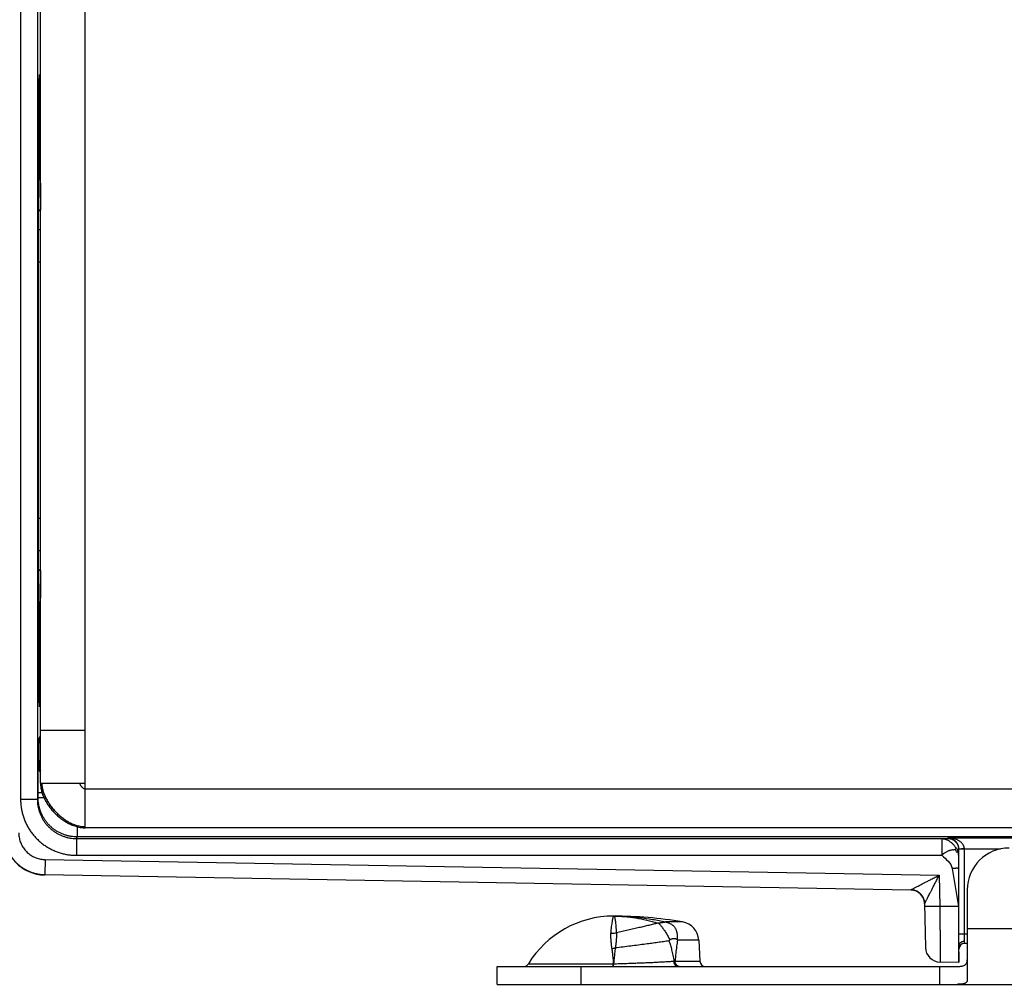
# Model space of a CAD drawing. Header units: inches. Extents: x 0.2 to 16.8, y 0.1 to 10.8.
# Tile 3 of 23: x 2.5 to 4.2, y 2.2 to 3.9. Entities that reach past the tile are written whole.
import ezdxf

# ---------------------------------------------------------------- set-up
doc = ezdxf.new("R2010")
doc.units = ezdxf.units.IN
doc.header["$LTSCALE"] = 0.935
doc.header["$MEASUREMENT"] = 0
doc.layers.get('0').update_dxf_attribs({"linetype": 'CONTINUOUS'})

msp = doc.modelspace()

# ---------------------------------------------------------------- linework, layer by layer
at = {"color": 7, "linetype": 'CONTINUOUS'}
for p, q in [((2.5692, 2.4952), (2.5692, 5.3882)), ((2.4534, 5.3373), (2.4534, 2.5461)), ((2.4834, 5.3373), (2.4834, 2.5461)), ((2.4892, 2.5752), (2.4892, 5.3082)), ((2.4892, 3.8259), (2.4868, 3.8279)), ((2.4867, 3.6705), (2.4867, 3.7264)), ((2.4892, 3.7136), (2.4867, 3.7115)), ((2.4878, 3.7124), (2.4878, 3.6957)), ((2.4878, 3.6957), (2.4867, 3.6957)), ((2.4879, 3.6827), (2.4867, 3.6827)), ((2.4879, 3.6827), (2.4879, 3.6828)), ((2.4863, 3.6511), (2.4866, 3.6577)), ((2.4892, 3.6006), (2.4856, 3.6006)), ((2.4892, 3.5997), (2.4856, 3.5997)), ((2.4892, 3.5657), (2.4854, 3.5657)), ((2.4853, 3.0373), (2.4853, 3.5181)), ((2.4892, 3.5076), (2.4853, 3.5076)), ((2.4892, 3.0489), (2.4853, 3.0489)), ((2.4892, 2.9908), (2.4854, 2.9908)), ((2.4892, 2.9567), (2.4856, 2.9567)), ((2.4892, 2.9558), (2.4856, 2.9558)), ((2.4866, 2.8977), (2.4863, 2.9044)), ((2.4867, 2.8291), (2.4867, 2.8849)), ((2.4867, 2.8728), (2.4879, 2.8728)), ((2.4879, 2.8727), (2.4879, 2.8728)), ((2.4867, 2.8598), (2.4878, 2.8598)), ((2.4878, 2.8598), (2.4878, 2.8431)), ((2.4892, 2.8419), (2.4867, 2.844)), ((2.4892, 2.7296), (2.4868, 2.7276)), ((2.4866, 2.6556), (2.4892, 2.6608)), ((2.4892, 2.6702), (2.5692, 2.6702)), ((2.4853, 2.6077), (2.4862, 2.6095)), ((2.4862, 2.6156), (2.4862, 2.6095)), ((2.4862, 2.6156), (2.4892, 2.6156)), ((2.4862, 2.6095), (2.4892, 2.6095)), ((2.4892, 2.5752), (2.5692, 2.5752)), ((2.4921, 2.5577), (2.4849, 2.5577)), ((2.4849, 2.549), (2.4849, 2.5577)), ((2.5692, 2.5652), (4.5432, 2.5652)), ((2.4834, 2.5461), (2.4534, 2.5461)), ((2.4834, 2.5461), (2.4849, 2.549)), ((2.4954, 2.549), (2.4849, 2.549)), ((2.5549, 2.4972), (2.5549, 2.479)), ((4.4642, 2.4952), (2.5692, 2.4952)), ((2.5534, 2.4761), (2.5549, 2.479)), ((2.5534, 2.4761), (4.1017, 2.4761)), ((2.5534, 2.4761), (2.5534, 2.4461)), ((4.4376, 2.479), (2.5549, 2.479)), ((4.1017, 2.4761), (4.1017, 2.4461)), ((4.1118, 2.4765), (4.1124, 2.4775)), ((4.1124, 2.4775), (4.452, 2.4775)), ((4.1318, 2.4565), (4.1321, 2.457)), ((4.1421, 2.457), (4.1321, 2.457)), ((4.1321, 2.3052), (4.1321, 2.457)), ((4.1421, 2.4575), (4.2067, 2.4575)), ((4.1421, 2.3052), (4.1421, 2.457)), ((2.4974, 2.4385), (2.4969, 2.4115)), ((2.4974, 2.4385), (4.0971, 2.4106)), ((2.5534, 2.4461), (4.1017, 2.4461)), ((4.1202, 2.4227), (4.1314, 2.3543)), ((4.1315, 2.4227), (4.1314, 2.3543)), ((2.4969, 2.4115), (4.0464, 2.3845)), ((2.4969, 2.411), (2.4969, 2.4115)), ((4.0464, 2.3839), (2.4969, 2.411)), ((4.0971, 2.4106), (4.098, 2.3548)), ((4.0464, 2.3839), (4.0464, 2.3845)), ((4.1472, 2.3842), (4.1472, 2.223)), ((4.0709, 2.3599), (4.0723, 2.2813)), ((4.098, 2.3548), (4.071, 2.3544)), ((4.1314, 2.3543), (4.098, 2.3548)), ((3.6375, 2.327), (3.6072, 2.327)), ((4.1472, 2.3152), (4.239, 2.3152)), ((3.6667, 2.2943), (3.6288, 2.2943)), ((3.6667, 2.2943), (3.6687, 2.2567)), ((4.1472, 2.3052), (4.1321, 2.3052)), ((4.1422, 2.2882), (4.1422, 2.2921)), ((4.1322, 2.2542), (4.1322, 2.2843)), ((4.1472, 2.2882), (4.1422, 2.2882)), ((3.6245, 2.2567), (3.6687, 2.2567)), ((3.3062, 2.2472), (4.129, 2.2472)), ((3.3062, 2.2152), (3.3062, 2.2472)), ((3.362, 2.252), (3.5139, 2.252)), ((3.4562, 2.2152), (3.4562, 2.2472)), ((4.0972, 2.2472), (4.0972, 2.2152)), ((4.1322, 2.2542), (4.0988, 2.2548)), ((3.3062, 2.2152), (4.4361, 2.2152))]:
    msp.add_line(p, q, dxfattribs=at)
msp.add_lwpolyline([(2.5459, 2.5002), (2.5502, 2.4986), (2.5553, 2.4971), (2.5603, 2.496), (2.5651, 2.4954), (2.5692, 2.4952)], dxfattribs=at)
for centre, radius, start, end in [((2.4982, 2.4859), 0.075, 180, 269), ((4.2222, 2.3842), 0.075, 90, 180), ((4.046, 2.3589), 0.025, 2.2575, 89.0001), ((3.5142, 2.1588), 0.1785, 90, 148.5015), ((3.5142, 1.5872), 0.75, 80.5349, 90), ((3.6318, 2.2925), 0.035, 3, 80.5349), ((4.0993, 2.2818), 0.027, 181, 269), ((4.1422, 2.2782), 0.01, 90, 180), ((3.6787, 2.2572), 0.01, 183, 270), ((3.3535, 2.2572), 0.01, 270, 328.5015)]:
    msp.add_arc(centre, radius, start, end, dxfattribs=at)
for points, knots in [([(2.4867, 3.7264), (2.4867, 3.728), (2.4867, 3.7315), (2.4867, 3.7367), (2.4866, 3.7422), (2.4866, 3.7479), (2.4866, 3.7537), (2.4866, 3.7596), (2.4866, 3.7656), (2.4866, 3.7716), (2.4866, 3.7776), (2.4866, 3.7835), (2.4866, 3.7894), (2.4866, 3.7951), (2.4867, 3.8007), (2.4867, 3.806), (2.4867, 3.8111), (2.4867, 3.8159), (2.4868, 3.8205), (2.4868, 3.8247), (2.4868, 3.8285), (2.4869, 3.832), (2.4869, 3.835), (2.487, 3.8376), (2.487, 3.8397), (2.4871, 3.8414), (2.4871, 3.8427), (2.4871, 3.8433), (2.4872, 3.8438), (2.4872, 3.8438)], [0, 0, 0, 0, 0.04271, 0.087683, 0.134474, 0.182714, 0.232321, 0.282847, 0.333805, 0.385081, 0.436328, 0.487036, 0.536922, 0.585829, 0.633272, 0.678853, 0.722503, 0.763839, 0.802461, 0.838258, 0.871014, 0.900402, 0.926239, 0.948461, 0.96684, 0.981228, 0.991603, 0.997871, 1, 1, 1, 1]), ([(2.4872, 3.8438), (2.4873, 3.8438), (2.4873, 3.8433), (2.4873, 3.8427), (2.4874, 3.8414), (2.4874, 3.8397), (2.4875, 3.8376), (2.4875, 3.835), (2.4876, 3.832), (2.4876, 3.8293), (2.4876, 3.8277), (2.4876, 3.8272)], [0, 0, 0, 0, 0.015065, 0.059403, 0.132807, 0.234595, 0.364628, 0.521841, 0.704629, 0.912541, 1, 1, 1, 1]), ([(2.4878, 3.6957), (2.4878, 3.6952), (2.4878, 3.6942), (2.4878, 3.6927), (2.4878, 3.6912), (2.4878, 3.6898), (2.4878, 3.6885), (2.4878, 3.6873), (2.4878, 3.6862), (2.4878, 3.6852), (2.4878, 3.6844), (2.4878, 3.6837), (2.4878, 3.6832), (2.4879, 3.683), (2.4879, 3.6827), (2.4879, 3.6827)], [0, 0, 0, 0, 0.118298, 0.234881, 0.348277, 0.456669, 0.558775, 0.652955, 0.738027, 0.812751, 0.876049, 0.927119, 0.965143, 0.989678, 1, 1, 1, 1]), ([(2.4879, 3.6828), (2.4879, 3.6829), (2.4879, 3.6833), (2.488, 3.6833), (2.488, 3.6833)], [0, 0, 0, 0, 0.992695, 1, 1, 1, 1]), ([(2.488, 3.6833), (2.488, 3.6832), (2.4882, 3.6829), (2.4881, 3.6826), (2.4881, 3.6823)], [0, 0, 0, 0, 0.171181, 1, 1, 1, 1]), ([(2.4881, 3.6823), (2.4881, 3.6819), (2.4883, 3.6807), (2.4883, 3.6786), (2.4884, 3.6759), (2.4884, 3.6727), (2.4885, 3.6688), (2.4886, 3.6643), (2.4887, 3.6593), (2.4887, 3.6537), (2.4888, 3.6477), (2.4888, 3.6412), (2.4889, 3.6342), (2.4889, 3.6268), (2.489, 3.6191), (2.489, 3.611), (2.4891, 3.6048), (2.4891, 3.6013), (2.4891, 3.6006)], [0, 0, 0, 0, 0.017542, 0.042811, 0.075726, 0.116083, 0.163749, 0.218431, 0.279937, 0.347912, 0.422075, 0.502057, 0.587455, 0.677918, 0.772923, 0.872137, 0.974944, 1, 1, 1, 1]), ([(2.4866, 3.6577), (2.4866, 3.6578), (2.4866, 3.6581), (2.4866, 3.6587), (2.4867, 3.6593), (2.4867, 3.6602), (2.4867, 3.6611), (2.4867, 3.6622), (2.4867, 3.6634), (2.4867, 3.6647), (2.4867, 3.6661), (2.4867, 3.6676), (2.4867, 3.669), (2.4867, 3.67), (2.4867, 3.6705)], [0, 0, 0, 0, 0.027211, 0.067702, 0.120653, 0.185462, 0.261538, 0.347335, 0.441936, 0.544426, 0.652722, 0.76571, 0.882258, 1, 1, 1, 1]), ([(2.4853, 3.5181), (2.4853, 3.5213), (2.4853, 3.5275), (2.4853, 3.5369), (2.4853, 3.5462), (2.4854, 3.5553), (2.4854, 3.5642), (2.4854, 3.573), (2.4855, 3.5814), (2.4855, 3.5896), (2.4855, 3.5974), (2.4856, 3.6048), (2.4856, 3.6118), (2.4857, 3.6183), (2.4858, 3.6243), (2.4858, 3.6299), (2.4859, 3.6349), (2.486, 3.6393), (2.486, 3.6431), (2.4861, 3.6463), (2.4862, 3.6489), (2.4863, 3.6504), (2.4863, 3.6511)], [0, 0, 0, 0, 0.070782, 0.141335, 0.211141, 0.27982, 0.347271, 0.413029, 0.476648, 0.538037, 0.596852, 0.652665, 0.705302, 0.754586, 0.800151, 0.84176, 0.87935, 0.91265, 0.941446, 0.9657, 0.985263, 1, 1, 1, 1]), ([(2.4863, 2.9044), (2.4863, 2.905), (2.4862, 2.9066), (2.4861, 2.9092), (2.486, 2.9124), (2.486, 2.9162), (2.4859, 2.9206), (2.4858, 2.9256), (2.4858, 2.9311), (2.4857, 2.9372), (2.4856, 2.9437), (2.4856, 2.9507), (2.4855, 2.9581), (2.4855, 2.9659), (2.4855, 2.9741), (2.4854, 2.9825), (2.4854, 2.9912), (2.4854, 3.0002), (2.4853, 3.0093), (2.4853, 3.0186), (2.4853, 3.0279), (2.4853, 3.0342), (2.4853, 3.0373)], [0, 0, 0, 0, 0.014737, 0.0343, 0.058554, 0.08735, 0.12065, 0.15824, 0.199849, 0.245414, 0.294698, 0.347335, 0.403148, 0.461963, 0.523352, 0.586971, 0.652729, 0.72018, 0.788859, 0.858665, 0.929218, 1, 1, 1, 1]), ([(2.4891, 2.9558), (2.4891, 2.9548), (2.4891, 2.951), (2.489, 2.9445), (2.489, 2.9364), (2.4889, 2.9287), (2.4889, 2.9213), (2.4888, 2.9143), (2.4888, 2.9078), (2.4887, 2.9017), (2.4887, 2.8962), (2.4886, 2.8912), (2.4885, 2.8867), (2.4884, 2.8828), (2.4884, 2.8795), (2.4883, 2.8768), (2.4883, 2.8748), (2.4881, 2.8736), (2.4881, 2.8731)], [0, 0, 0, 0, 0.036845, 0.138409, 0.236423, 0.330279, 0.419648, 0.504014, 0.583028, 0.656295, 0.723448, 0.78421, 0.838231, 0.885321, 0.925189, 0.957706, 0.98267, 1, 1, 1, 1]), ([(2.4867, 2.8849), (2.4867, 2.8854), (2.4867, 2.8864), (2.4867, 2.8879), (2.4867, 2.8894), (2.4867, 2.8907), (2.4867, 2.8921), (2.4867, 2.8933), (2.4867, 2.8944), (2.4867, 2.8953), (2.4867, 2.8961), (2.4866, 2.8968), (2.4866, 2.8973), (2.4866, 2.8976), (2.4866, 2.8977)], [0, 0, 0, 0, 0.117742, 0.23429, 0.347278, 0.455574, 0.558064, 0.652665, 0.738462, 0.814538, 0.879347, 0.932298, 0.972789, 1, 1, 1, 1]), ([(2.4879, 2.8728), (2.4879, 2.8728), (2.4879, 2.8725), (2.4878, 2.8723), (2.4878, 2.8717), (2.4878, 2.8711), (2.4878, 2.8703), (2.4878, 2.8693), (2.4878, 2.8682), (2.4878, 2.867), (2.4878, 2.8657), (2.4878, 2.8643), (2.4878, 2.8628), (2.4878, 2.8613), (2.4878, 2.8603), (2.4878, 2.8598)], [0, 0, 0, 0, 0.010322, 0.034857, 0.072881, 0.123951, 0.187249, 0.261973, 0.347045, 0.441225, 0.543331, 0.651723, 0.765119, 0.881702, 1, 1, 1, 1]), ([(2.488, 2.8722), (2.488, 2.8722), (2.4879, 2.8722), (2.4879, 2.8725), (2.4879, 2.8727)], [0, 0, 0, 0, 0.007305, 1, 1, 1, 1]), ([(2.4881, 2.8731), (2.4881, 2.8729), (2.4882, 2.8726), (2.488, 2.8722), (2.488, 2.8722)], [0, 0, 0, 0, 0.828819, 1, 1, 1, 1]), ([(2.4872, 2.7117), (2.4872, 2.7117), (2.4871, 2.7122), (2.4871, 2.7128), (2.4871, 2.7141), (2.487, 2.7157), (2.487, 2.7179), (2.4869, 2.7205), (2.4869, 2.7235), (2.4868, 2.727), (2.4868, 2.7308), (2.4868, 2.735), (2.4867, 2.7395), (2.4867, 2.7444), (2.4867, 2.7495), (2.4867, 2.7548), (2.4866, 2.7604), (2.4866, 2.7661), (2.4866, 2.772), (2.4866, 2.7779), (2.4866, 2.7839), (2.4866, 2.7899), (2.4866, 2.7959), (2.4866, 2.8018), (2.4866, 2.8076), (2.4866, 2.8133), (2.4867, 2.8187), (2.4867, 2.824), (2.4867, 2.8274), (2.4867, 2.8291)], [0, 0, 0, 0, 0.002129, 0.008397, 0.018772, 0.03316, 0.051539, 0.073761, 0.099598, 0.128986, 0.161742, 0.197539, 0.236161, 0.277497, 0.321147, 0.366728, 0.414171, 0.463078, 0.512964, 0.563672, 0.614919, 0.666195, 0.717153, 0.767679, 0.817286, 0.865526, 0.912317, 0.95729, 1, 1, 1, 1]), ([(2.4876, 2.7283), (2.4876, 2.7278), (2.4876, 2.7262), (2.4876, 2.7235), (2.4875, 2.7205), (2.4875, 2.7179), (2.4874, 2.7157), (2.4874, 2.7141), (2.4873, 2.7128), (2.4873, 2.7122), (2.4873, 2.7117), (2.4872, 2.7117)], [0, 0, 0, 0, 0.087459, 0.295371, 0.478159, 0.635372, 0.765405, 0.867193, 0.940597, 0.984935, 1, 1, 1, 1]), ([(2.4862, 2.6156), (2.4862, 2.6168), (2.4862, 2.6192), (2.4862, 2.6228), (2.4862, 2.6264), (2.4863, 2.6298), (2.4863, 2.6332), (2.4863, 2.6364), (2.4863, 2.6394), (2.4863, 2.6422), (2.4863, 2.6448), (2.4864, 2.6472), (2.4864, 2.6493), (2.4864, 2.6511), (2.4864, 2.6526), (2.4865, 2.6538), (2.4865, 2.6547), (2.4865, 2.6552), (2.4865, 2.6555), (2.4866, 2.6556)], [0, 0, 0, 0, 0.090755, 0.181202, 0.270335, 0.357173, 0.440932, 0.521019, 0.596783, 0.667558, 0.732743, 0.791822, 0.844293, 0.889694, 0.927666, 0.957928, 0.980191, 0.99423, 1, 1, 1, 1]), ([(2.4892, 2.6457), (2.4889, 2.6461), (2.4884, 2.6472), (2.4877, 2.649), (2.487, 2.6511), (2.4867, 2.6533), (2.4866, 2.6548), (2.4866, 2.6556)], [0, 0, 0, 0, 0.128025, 0.346025, 0.564021, 0.782013, 1, 1, 1, 1]), ([(2.4849, 2.5577), (2.4849, 2.5591), (2.4849, 2.5619), (2.4849, 2.5662), (2.4849, 2.5704), (2.4849, 2.5745), (2.4849, 2.5785), (2.4849, 2.5824), (2.4849, 2.586), (2.485, 2.5894), (2.485, 2.5926), (2.485, 2.5956), (2.485, 2.5982), (2.4851, 2.6006), (2.4851, 2.6026), (2.4851, 2.6043), (2.4852, 2.6057), (2.4852, 2.6067), (2.4853, 2.6073), (2.4853, 2.6076), (2.4853, 2.6077)], [0, 0, 0, 0, 0.085614, 0.171072, 0.255527, 0.338129, 0.4181, 0.494865, 0.567951, 0.636844, 0.700998, 0.759929, 0.813175, 0.860336, 0.901098, 0.935173, 0.962303, 0.98222, 0.994785, 1, 1, 1, 1]), ([(2.4892, 2.5943), (2.489, 2.5946), (2.4884, 2.5956), (2.4874, 2.5975), (2.4865, 2.5999), (2.4858, 2.6025), (2.4854, 2.605), (2.4853, 2.6068), (2.4853, 2.6077)], [0, 0, 0, 0, 0.070825, 0.256668, 0.442506, 0.628341, 0.814172, 1, 1, 1, 1]), ([(2.4862, 2.6095), (2.4862, 2.6087), (2.4863, 2.6069), (2.4867, 2.6043), (2.4874, 2.6018), (2.4882, 2.5996), (2.4889, 2.5983), (2.4892, 2.5978)], [0, 0, 0, 0, 0.214008, 0.428, 0.641981, 0.855963, 1, 1, 1, 1]), ([(2.4892, 2.5752), (2.4892, 2.5741), (2.4893, 2.5717), (2.4896, 2.5681), (2.4902, 2.5646), (2.4911, 2.561), (2.4921, 2.5574), (2.4933, 2.5539), (2.4948, 2.5504), (2.4964, 2.5469), (2.4982, 2.5434), (2.5002, 2.54), (2.5023, 2.5367), (2.5046, 2.5334), (2.507, 2.5302), (2.5096, 2.5271), (2.5123, 2.5241), (2.5151, 2.5211), (2.518, 2.5183), (2.521, 2.5156), (2.5241, 2.5131), (2.5273, 2.5106), (2.5306, 2.5083), (2.534, 2.5062), (2.5374, 2.5042), (2.5408, 2.5024), (2.5437, 2.5011), (2.5454, 2.5004), (2.5459, 2.5002)], [0, 0, 0, 0, 0.035734, 0.071833, 0.108356, 0.145339, 0.182805, 0.220759, 0.259192, 0.298086, 0.337411, 0.377129, 0.417197, 0.457565, 0.498176, 0.538974, 0.579898, 0.620885, 0.661872, 0.702796, 0.743594, 0.784206, 0.824573, 0.864641, 0.90436, 0.943685, 0.982579, 1, 1, 1, 1]), ([(2.4912, 2.5752), (2.4913, 2.5741), (2.4914, 2.5719), (2.4919, 2.5685), (2.4926, 2.5651), (2.4934, 2.5617), (2.4945, 2.5583), (2.4958, 2.5549), (2.4973, 2.5514), (2.4989, 2.548), (2.5007, 2.5447), (2.5027, 2.5414), (2.5048, 2.5381), (2.5071, 2.5349), (2.5095, 2.5317), (2.512, 2.5286), (2.5146, 2.5257), (2.5174, 2.5228), (2.5202, 2.52), (2.5232, 2.5173), (2.5262, 2.5148), (2.5293, 2.5123), (2.5324, 2.5101), (2.5357, 2.508), (2.5389, 2.506), (2.5422, 2.5042), (2.5456, 2.5026), (2.549, 2.5012), (2.5523, 2.5), (2.5557, 2.499), (2.5591, 2.4982), (2.5625, 2.4977), (2.5658, 2.4974), (2.5681, 2.4974), (2.5692, 2.4974)], [0, 0, 0, 0, 0.028013, 0.056534, 0.085591, 0.115194, 0.145342, 0.176018, 0.207197, 0.238843, 0.270916, 0.303366, 0.336141, 0.369186, 0.40244, 0.435841, 0.469328, 0.502837, 0.536304, 0.569668, 0.602866, 0.63584, 0.668534, 0.700896, 0.732878, 0.76444, 0.795548, 0.826177, 0.85631, 0.885946, 0.915096, 0.943787, 0.972066, 1, 1, 1, 1]), ([(2.5587, 2.5752), (2.5588, 2.575), (2.559, 2.5744), (2.5594, 2.5736), (2.5598, 2.5727), (2.5603, 2.5719), (2.5608, 2.571), (2.5614, 2.5702), (2.5621, 2.5694), (2.5627, 2.5686), (2.5635, 2.5679), (2.5642, 2.5673), (2.565, 2.5667), (2.5658, 2.5662), (2.5666, 2.5658), (2.5675, 2.5655), (2.5682, 2.5653), (2.5688, 2.5652), (2.569, 2.5652), (2.5692, 2.5652)], [0, 0, 0, 0, 0.056242, 0.115729, 0.177932, 0.242289, 0.308224, 0.375157, 0.442521, 0.509769, 0.57639, 0.641924, 0.705986, 0.768289, 0.828681, 0.887195, 0.9441, 0.972131, 1, 1, 1, 1]), ([(2.4534, 2.5461), (2.4534, 2.5437), (2.4536, 2.5387), (2.4545, 2.5313), (2.4559, 2.5239), (2.4578, 2.5167), (2.4603, 2.5096), (2.4633, 2.5027), (2.4668, 2.4961), (2.4707, 2.4898), (2.4752, 2.4837), (2.4801, 2.4781), (2.4854, 2.4728), (2.491, 2.4679), (2.4971, 2.4634), (2.5034, 2.4595), (2.51, 2.456), (2.5169, 2.453), (2.524, 2.4505), (2.5312, 2.4485), (2.5386, 2.4472), (2.546, 2.4463), (2.551, 2.4461), (2.5534, 2.4461)], [0, 0, 0, 0, 0.047279, 0.094804, 0.142488, 0.190245, 0.237985, 0.285654, 0.333281, 0.380908, 0.428555, 0.476215, 0.523879, 0.571537, 0.619181, 0.666803, 0.714424, 0.762084, 0.809814, 0.857557, 0.905227, 0.952736, 1, 1, 1, 1]), ([(2.4834, 2.5461), (2.4834, 2.5442), (2.4836, 2.5404), (2.4843, 2.5346), (2.4855, 2.5289), (2.4872, 2.5234), (2.4893, 2.518), (2.4918, 2.5128), (2.4948, 2.5078), (2.4981, 2.5031), (2.5019, 2.4987), (2.506, 2.4946), (2.5104, 2.4908), (2.5151, 2.4875), (2.5201, 2.4845), (2.5253, 2.482), (2.5307, 2.4799), (2.5362, 2.4782), (2.5419, 2.477), (2.5477, 2.4763), (2.5515, 2.4761), (2.5534, 2.4761)], [0, 0, 0, 0, 0.052654, 0.105305, 0.157952, 0.210597, 0.263238, 0.315875, 0.368508, 0.421139, 0.473766, 0.526392, 0.579015, 0.631637, 0.684258, 0.736879, 0.789501, 0.842124, 0.894747, 0.947372, 1, 1, 1, 1]), ([(2.5549, 2.479), (2.5529, 2.479), (2.5491, 2.4791), (2.5433, 2.4799), (2.5376, 2.4811), (2.5321, 2.4827), (2.5267, 2.4848), (2.5215, 2.4874), (2.5165, 2.4903), (2.5118, 2.4937), (2.5074, 2.4974), (2.5033, 2.5015), (2.4996, 2.5059), (2.4962, 2.5106), (2.4933, 2.5156), (2.4907, 2.5208), (2.4886, 2.5262), (2.4869, 2.5318), (2.4857, 2.5374), (2.485, 2.5432), (2.4849, 2.5471), (2.4849, 2.549)], [0, 0, 0, 0, 0.052649, 0.10532, 0.157982, 0.210626, 0.263243, 0.315829, 0.368386, 0.420922, 0.47345, 0.52599, 0.578566, 0.631192, 0.683856, 0.73654, 0.789229, 0.841922, 0.894618, 0.947315, 1, 1, 1, 1]), ([(2.4232, 2.4859), (2.4232, 2.4842), (2.4234, 2.4805), (2.424, 2.4749), (2.4251, 2.4691), (2.4267, 2.4635), (2.4287, 2.4581), (2.4311, 2.4528), (2.4339, 2.4477), (2.4371, 2.4428), (2.4407, 2.4382), (2.4446, 2.4339), (2.4489, 2.4299), (2.4534, 2.4262), (2.4582, 2.423), (2.4633, 2.42), (2.4685, 2.4175), (2.474, 2.4154), (2.4796, 2.4138), (2.4853, 2.4125), (2.4911, 2.4118), (2.4949, 2.4115), (2.4969, 2.4115)], [0, 0, 0, 0, 0.045493, 0.095768, 0.146034, 0.196285, 0.246515, 0.29672, 0.346898, 0.397057, 0.447203, 0.49735, 0.547517, 0.597723, 0.64797, 0.698245, 0.748533, 0.798825, 0.849121, 0.899419, 0.949717, 1, 1, 1, 1]), ([(2.4502, 2.4865), (2.4502, 2.4851), (2.4503, 2.4824), (2.4508, 2.4783), (2.4517, 2.4743), (2.4529, 2.4703), (2.4545, 2.4664), (2.4564, 2.4627), (2.4586, 2.4592), (2.4611, 2.4559), (2.4639, 2.4528), (2.4669, 2.45), (2.4702, 2.4474), (2.4737, 2.4451), (2.4774, 2.4432), (2.4812, 2.4415), (2.4851, 2.4402), (2.4892, 2.4393), (2.4933, 2.4387), (2.496, 2.4385), (2.4974, 2.4385)], [0, 0, 0, 0, 0.054827, 0.1101, 0.165672, 0.221409, 0.277178, 0.332871, 0.388509, 0.444161, 0.499859, 0.555562, 0.611227, 0.666888, 0.722617, 0.778434, 0.834221, 0.889839, 0.945147, 1, 1, 1, 1]), ([(4.1017, 2.4761), (4.102, 2.4761), (4.1027, 2.4762), (4.1036, 2.4762), (4.1046, 2.4762), (4.1055, 2.4762), (4.1064, 2.4762), (4.1072, 2.4763), (4.108, 2.4763), (4.1087, 2.4763), (4.1093, 2.4763), (4.1097, 2.4763), (4.11, 2.4763), (4.1103, 2.4764), (4.1105, 2.4764), (4.1108, 2.4764), (4.111, 2.4764), (4.1112, 2.4764), (4.1113, 2.4764), (4.1115, 2.4764), (4.1116, 2.4764), (4.1117, 2.4765), (4.1117, 2.4765), (4.1117, 2.4765), (4.1118, 2.4765), (4.1118, 2.4765), (4.1118, 2.4765), (4.1118, 2.4765), (4.1118, 2.4765), (4.1118, 2.4765), (4.1118, 2.4765), (4.1118, 2.4765)], [0, 0, 0, 0, 0.098552, 0.19493, 0.288567, 0.3789, 0.465361, 0.547387, 0.624411, 0.695869, 0.761195, 0.791382, 0.819825, 0.846453, 0.871196, 0.893984, 0.914746, 0.933413, 0.949914, 0.964183, 0.97615, 0.98125, 0.985752, 0.989646, 0.992929, 0.995595, 0.997644, 0.998441, 0.999092, 0.999605, 1, 1, 1, 1]), ([(4.1017, 2.4761), (4.1022, 2.4761), (4.1034, 2.476), (4.1052, 2.4757), (4.1072, 2.4752), (4.1093, 2.4745), (4.1114, 2.4736), (4.1135, 2.4724), (4.1157, 2.4711), (4.1177, 2.4696), (4.1197, 2.468), (4.1215, 2.4662), (4.1235, 2.4643), (4.1247, 2.462), (4.1256, 2.4594), (4.1283, 2.4595), (4.1289, 2.457), (4.1305, 2.4547), (4.1299, 2.4518), (4.1315, 2.4498), (4.1315, 2.448), (4.1317, 2.4468), (4.1317, 2.4461)], [0, 0, 0, 0, 0.035637, 0.075947, 0.120224, 0.167818, 0.21826, 0.270902, 0.325006, 0.379906, 0.435199, 0.490546, 0.545684, 0.605977, 0.663748, 0.703362, 0.752535, 0.801634, 0.889392, 0.916833, 0.95969, 1, 1, 1, 1]), ([(4.1118, 2.4765), (4.1125, 2.4765), (4.1138, 2.4764), (4.1157, 2.4761), (4.1177, 2.4757), (4.1195, 2.475), (4.1213, 2.4742), (4.123, 2.4732), (4.1243, 2.4722), (4.1253, 2.4713), (4.1262, 2.4704), (4.1273, 2.4692), (4.1285, 2.4676), (4.1295, 2.4659), (4.1303, 2.4642), (4.131, 2.4623), (4.1315, 2.4604), (4.1318, 2.4585), (4.1318, 2.4572), (4.1318, 2.4565)], [0, 0, 0, 0, 0.062522, 0.125043, 0.187558, 0.250085, 0.312637, 0.375192, 0.437713, 0.468963, 0.5002, 0.562633, 0.625084, 0.68757, 0.750078, 0.812583, 0.875065, 0.937524, 1, 1, 1, 1]), ([(4.1421, 2.4575), (4.1421, 2.458), (4.142, 2.459), (4.1417, 2.4604), (4.1413, 2.4619), (4.1407, 2.4634), (4.1398, 2.4649), (4.1387, 2.4665), (4.1374, 2.4681), (4.1356, 2.4698), (4.1335, 2.4714), (4.131, 2.473), (4.128, 2.4744), (4.1246, 2.4757), (4.1208, 2.4767), (4.1166, 2.4774), (4.1138, 2.4775), (4.1124, 2.4775)], [0, 0, 0, 0, 0.035568, 0.072456, 0.111349, 0.152864, 0.197553, 0.246342, 0.300408, 0.360705, 0.428169, 0.503786, 0.588299, 0.681761, 0.783081, 0.890026, 1, 1, 1, 1]), ([(4.1321, 2.457), (4.1321, 2.4575), (4.1321, 2.4585), (4.1319, 2.46), (4.1316, 2.4615), (4.1312, 2.463), (4.1307, 2.4646), (4.13, 2.4662), (4.1291, 2.4678), (4.1279, 2.4695), (4.1265, 2.4711), (4.1249, 2.4728), (4.1229, 2.4743), (4.1206, 2.4756), (4.118, 2.4766), (4.1152, 2.4773), (4.1133, 2.4775), (4.1124, 2.4775)], [0, 0, 0, 0, 0.047849, 0.093123, 0.141223, 0.191755, 0.244165, 0.299168, 0.358488, 0.422664, 0.491455, 0.565292, 0.644421, 0.72858, 0.81687, 0.907809, 1, 1, 1, 1]), ([(4.1317, 2.4461), (4.1317, 2.4467), (4.1316, 2.4479), (4.1311, 2.4494), (4.1308, 2.4537), (4.13, 2.4497), (4.129, 2.4518), (4.1269, 2.4527), (4.1275, 2.4563), (4.1245, 2.4568), (4.1234, 2.4553), (4.1215, 2.4559), (4.1197, 2.4556), (4.1177, 2.4553), (4.1156, 2.4547), (4.1135, 2.454), (4.1114, 2.453), (4.1093, 2.4519), (4.1072, 2.4507), (4.1052, 2.4493), (4.1034, 2.4477), (4.1021, 2.4468), (4.1017, 2.4461)], [0, 0, 0, 0, 0.03921, 0.077091, 0.142487, 0.180943, 0.213173, 0.247599, 0.346747, 0.382393, 0.422116, 0.463716, 0.508096, 0.555449, 0.605819, 0.659091, 0.714796, 0.772201, 0.830404, 0.888423, 0.945267, 1, 1, 1, 1]), ([(4.1317, 2.4461), (4.1317, 2.4468), (4.1317, 2.4479), (4.1317, 2.4492), (4.1317, 2.4502), (4.1317, 2.4511), (4.1317, 2.4519), (4.1317, 2.4527), (4.1317, 2.4534), (4.1318, 2.4541), (4.1318, 2.4546), (4.1318, 2.4549), (4.1318, 2.4552), (4.1318, 2.4554), (4.1318, 2.4556), (4.1318, 2.4558), (4.1318, 2.456), (4.1318, 2.4561), (4.1318, 2.4562), (4.1318, 2.4563), (4.1318, 2.4563), (4.1318, 2.4564), (4.1318, 2.4564), (4.1318, 2.4565), (4.1318, 2.4565), (4.1318, 2.4565), (4.1318, 2.4565), (4.1318, 2.4565), (4.1318, 2.4565)], [0, 0, 0, 0, 0.202424, 0.298097, 0.389511, 0.476242, 0.557865, 0.633957, 0.704093, 0.767849, 0.824801, 0.850593, 0.874525, 0.896544, 0.916597, 0.934632, 0.950595, 0.964435, 0.976098, 0.981097, 0.985532, 0.989398, 0.992688, 0.995397, 0.997519, 0.999052, 0.999598, 1, 1, 1, 1]), ([(4.1421, 2.4575), (4.1417, 2.4575), (4.1408, 2.4575), (4.1395, 2.4575), (4.1383, 2.4575), (4.1372, 2.4575), (4.1361, 2.4574), (4.1351, 2.4574), (4.1342, 2.4574), (4.1335, 2.4574), (4.1329, 2.4574), (4.1325, 2.4574), (4.1323, 2.4573), (4.1321, 2.4573), (4.1321, 2.4574)], [0, 0, 0, 0, 0.129395, 0.256735, 0.379831, 0.496563, 0.604918, 0.703029, 0.789211, 0.86199, 0.920148, 0.962731, 0.989106, 1, 1, 1, 1]), ([(4.1421, 2.457), (4.1421, 2.4571), (4.1421, 2.4572), (4.1421, 2.4574), (4.1421, 2.4575), (4.1421, 2.4575)], [0, 0, 0, 0, 0.333334, 0.666666, 1, 1, 1, 1]), ([(4.1317, 2.4461), (4.1317, 2.4452), (4.1316, 2.4433), (4.1316, 2.4396), (4.1316, 2.436), (4.1315, 2.4323), (4.1315, 2.4293), (4.1315, 2.4261), (4.1315, 2.4239), (4.1315, 2.4227)], [0, 0, 0, 0, 0.123509, 0.241102, 0.471224, 0.590095, 0.715734, 0.851311, 1, 1, 1, 1]), ([(4.1202, 2.4227), (4.1207, 2.4228), (4.1216, 2.4229), (4.1229, 2.4231), (4.1242, 2.4232), (4.1254, 2.4233), (4.1266, 2.4234), (4.1276, 2.4235), (4.1286, 2.4235), (4.1294, 2.4234), (4.1301, 2.4234), (4.1307, 2.4233), (4.1311, 2.4231), (4.1314, 2.4229), (4.1315, 2.4228), (4.1315, 2.4227)], [0, 0, 0, 0, 0.118883, 0.235353, 0.347911, 0.45514, 0.555672, 0.648209, 0.731582, 0.804689, 0.866515, 0.916355, 0.95407, 0.980658, 1, 1, 1, 1]), ([(4.0464, 2.3845), (4.0464, 2.3845), (4.0466, 2.3845), (4.0468, 2.3847), (4.0474, 2.385), (4.0481, 2.3853), (4.0491, 2.3858), (4.0504, 2.3865), (4.052, 2.3873), (4.054, 2.3884), (4.0564, 2.3896), (4.0593, 2.3911), (4.0627, 2.3929), (4.0667, 2.3949), (4.0714, 2.3973), (4.0768, 2.4001), (4.0829, 2.4033), (4.0898, 2.4068), (4.0946, 2.4093), (4.0971, 2.4106)], [0, 0, 0, 0, 0.002266, 0.007951, 0.017674, 0.031806, 0.051004, 0.076177, 0.108122, 0.147482, 0.195123, 0.252051, 0.319196, 0.397625, 0.488363, 0.593695, 0.716021, 0.852864, 1, 1, 1, 1]), ([(4.0709, 2.3599), (4.071, 2.3599), (4.071, 2.36), (4.0712, 2.3603), (4.0714, 2.3608), (4.0718, 2.3615), (4.0723, 2.3625), (4.0729, 2.3637), (4.0737, 2.3653), (4.0748, 2.3673), (4.076, 2.3697), (4.0775, 2.3726), (4.0793, 2.3761), (4.0813, 2.3801), (4.0837, 2.3847), (4.0865, 2.3901), (4.0897, 2.3963), (4.0933, 2.4032), (4.0958, 2.4081), (4.0971, 2.4106)], [0, 0, 0, 0, 0.002527, 0.007926, 0.017107, 0.030706, 0.049432, 0.074048, 0.105402, 0.144381, 0.191764, 0.248481, 0.315599, 0.394135, 0.485181, 0.590963, 0.713986, 0.851776, 1, 1, 1, 1]), ([(4.0627, 2.378), (4.0621, 2.3786), (4.0607, 2.3797), (4.0586, 2.3811), (4.0563, 2.3823), (4.0539, 2.3832), (4.0514, 2.3839), (4.0489, 2.3843), (4.0472, 2.3844), (4.0464, 2.3845)], [0, 0, 0, 0, 0.143275, 0.286451, 0.42947, 0.572342, 0.715059, 0.857611, 1, 1, 1, 1]), ([(4.0627, 2.378), (4.0621, 2.3786), (4.0607, 2.3797), (4.0586, 2.3811), (4.0563, 2.3823), (4.0539, 2.3832), (4.0515, 2.3839), (4.0489, 2.3843), (4.0472, 2.3844), (4.0464, 2.3845)], [0, 0, 0, 0, 0.142804, 0.285668, 0.428533, 0.571398, 0.714264, 0.857132, 1, 1, 1, 1]), ([(4.0709, 2.3599), (4.0709, 2.3607), (4.0708, 2.3625), (4.0704, 2.365), (4.0697, 2.3674), (4.0687, 2.3698), (4.0676, 2.3721), (4.0661, 2.3743), (4.0645, 2.3762), (4.0633, 2.3775), (4.0627, 2.378)], [0, 0, 0, 0, 0.124997, 0.249977, 0.374978, 0.499991, 0.625008, 0.750022, 0.875027, 1, 1, 1, 1]), ([(4.098, 2.3548), (4.0981, 2.3524), (4.0981, 2.3474), (4.0982, 2.34), (4.0982, 2.3326), (4.0983, 2.3254), (4.0983, 2.3183), (4.0984, 2.3115), (4.0984, 2.3049), (4.0985, 2.2986), (4.0985, 2.2926), (4.0986, 2.2869), (4.0986, 2.2817), (4.0987, 2.2768), (4.0987, 2.2724), (4.0987, 2.2684), (4.0988, 2.2649), (4.0988, 2.2619), (4.0988, 2.2595), (4.0988, 2.2575), (4.0988, 2.2561), (4.0988, 2.2553), (4.0988, 2.2549), (4.0988, 2.2548)], [0, 0, 0, 0, 0.074804, 0.149204, 0.222755, 0.295033, 0.365637, 0.434172, 0.500256, 0.563519, 0.623607, 0.680193, 0.732982, 0.781698, 0.826078, 0.865869, 0.900833, 0.930767, 0.955498, 0.974883, 0.988811, 0.9972, 1, 1, 1, 1]), ([(4.1314, 2.3543), (4.1314, 2.3518), (4.1314, 2.3469), (4.1314, 2.3396), (4.1314, 2.3324), (4.1314, 2.3253), (4.1315, 2.3184), (4.1315, 2.3116), (4.1315, 2.3051), (4.1315, 2.2989), (4.1316, 2.2929), (4.1316, 2.2873), (4.1317, 2.282), (4.1317, 2.2772), (4.1318, 2.2727), (4.1318, 2.2687), (4.1319, 2.2651), (4.1319, 2.2621), (4.132, 2.2595), (4.1321, 2.2575), (4.1321, 2.2559), (4.1322, 2.2551), (4.1322, 2.2547)], [0, 0, 0, 0, 0.073769, 0.147273, 0.219917, 0.291259, 0.361185, 0.429156, 0.494664, 0.557605, 0.617585, 0.674121, 0.727019, 0.77608, 0.820899, 0.861219, 0.896974, 0.927874, 0.953703, 0.974425, 0.989895, 1, 1, 1, 1]), ([(3.5142, 2.3372), (3.514, 2.3372), (3.5137, 2.3365), (3.5133, 2.3355), (3.5128, 2.3335), (3.5122, 2.3308), (3.5116, 2.3274), (3.5109, 2.3232), (3.5102, 2.3183), (3.5096, 2.3127), (3.5093, 2.3087), (3.5091, 2.3066)], [0, 0, 0, 0, 0.016475, 0.056242, 0.120438, 0.209052, 0.321738, 0.457948, 0.616993, 0.798027, 1, 1, 1, 1]), ([(3.5142, 2.3372), (3.522, 2.3372), (3.5376, 2.3368), (3.5609, 2.3349), (3.5842, 2.3317), (3.5996, 2.3287), (3.6072, 2.327)], [0, 0, 0, 0, 0.249263, 0.49875, 0.748878, 1, 1, 1, 1]), ([(3.5142, 2.3372), (3.5208, 2.3372), (3.534, 2.3367), (3.5539, 2.3344), (3.5738, 2.3305), (3.5868, 2.3269), (3.5933, 2.3248)], [0, 0, 0, 0, 0.245551, 0.495053, 0.747066, 1, 1, 1, 1]), ([(3.5142, 2.3372), (3.5145, 2.3372), (3.5153, 2.3369), (3.5161, 2.3356), (3.5167, 2.3337), (3.5172, 2.331), (3.5177, 2.3277), (3.5181, 2.3236), (3.5185, 2.3188), (3.5189, 2.3134), (3.5192, 2.3096), (3.5194, 2.3075)], [0, 0, 0, 0, 0.032826, 0.077412, 0.141792, 0.228479, 0.33814, 0.470716, 0.625755, 0.802519, 1, 1, 1, 1]), ([(3.5945, 2.3249), (3.5946, 2.3249), (3.5949, 2.3249), (3.5954, 2.325), (3.5959, 2.325), (3.5964, 2.3251), (3.597, 2.3252), (3.5976, 2.3254), (3.5982, 2.3255), (3.5989, 2.3256), (3.5997, 2.3258), (3.6005, 2.3259), (3.6014, 2.3261), (3.6022, 2.3262), (3.603, 2.3263), (3.6038, 2.3264), (3.6044, 2.3265), (3.6049, 2.3266), (3.6054, 2.3266), (3.6058, 2.3267), (3.6061, 2.3267), (3.6064, 2.3268), (3.6067, 2.3268), (3.6069, 2.3268), (3.607, 2.3268), (3.6071, 2.3269), (3.6072, 2.3269), (3.6072, 2.3269)], [0, 0, 0, 0, 0.031629, 0.066839, 0.105109, 0.146664, 0.191509, 0.239918, 0.292111, 0.34828, 0.408671, 0.474101, 0.543832, 0.613966, 0.677587, 0.732695, 0.780255, 0.821662, 0.857794, 0.889255, 0.916479, 0.939789, 0.95936, 0.975284, 0.987487, 0.995824, 1, 1, 1, 1]), ([(3.6072, 2.3269), (3.6072, 2.3269), (3.6072, 2.3269), (3.6072, 2.327), (3.6072, 2.327), (3.6072, 2.327)], [0, 0, 0, 0, 0.351427, 0.68583, 1, 1, 1, 1]), ([(3.6072, 2.3269), (3.6081, 2.3267), (3.6098, 2.3263), (3.6122, 2.3255), (3.6143, 2.3246), (3.6161, 2.3237), (3.6177, 2.3228), (3.6191, 2.3218), (3.6204, 2.3209), (3.6215, 2.3198), (3.6227, 2.3186), (3.6237, 2.3172), (3.6247, 2.3158), (3.6255, 2.3141), (3.6263, 2.3124), (3.627, 2.3104), (3.6275, 2.3082), (3.6279, 2.3056), (3.6281, 2.3026), (3.628, 2.2992), (3.6278, 2.2969), (3.6276, 2.2957)], [0, 0, 0, 0, 0.067124, 0.126793, 0.179887, 0.227378, 0.27131, 0.31174, 0.349024, 0.384121, 0.424357, 0.465744, 0.508739, 0.551444, 0.596096, 0.644054, 0.697312, 0.759307, 0.831219, 0.912238, 1, 1, 1, 1]), ([(3.5933, 2.3248), (3.5907, 2.3241), (3.5854, 2.3228), (3.5773, 2.3207), (3.5689, 2.3187), (3.5599, 2.3166), (3.5503, 2.3144), (3.5401, 2.3121), (3.5298, 2.3098), (3.5229, 2.3083), (3.5194, 2.3075)], [0, 0, 0, 0, 0.10629, 0.216462, 0.330093, 0.446756, 0.581909, 0.71966, 0.859271, 1, 1, 1, 1]), ([(3.5945, 2.3249), (3.5944, 2.3249), (3.5941, 2.3249), (3.5937, 2.3248), (3.5934, 2.3248), (3.5933, 2.3248)], [0, 0, 0, 0, 0.340159, 0.673935, 1, 1, 1, 1]), ([(3.5945, 2.3249), (3.595, 2.3245), (3.596, 2.3236), (3.5975, 2.322), (3.5991, 2.3201), (3.6009, 2.3178), (3.6027, 2.3154), (3.6046, 2.3128), (3.6065, 2.31), (3.6084, 2.307), (3.6102, 2.304), (3.612, 2.3009), (3.6135, 2.2977), (3.6144, 2.2956), (3.6148, 2.2946)], [0, 0, 0, 0, 0.050636, 0.110882, 0.179824, 0.257518, 0.341847, 0.429889, 0.521669, 0.617942, 0.716837, 0.814884, 0.909696, 1, 1, 1, 1]), ([(3.5091, 2.3066), (3.509, 2.3054), (3.509, 2.3026), (3.5091, 2.298), (3.5095, 2.2926), (3.5101, 2.2863), (3.5107, 2.2818), (3.511, 2.2794)], [0, 0, 0, 0, 0.14032, 0.306046, 0.50204, 0.734446, 1, 1, 1, 1]), ([(3.5091, 2.3066), (3.5103, 2.3066), (3.5126, 2.3067), (3.516, 2.307), (3.5183, 2.3073), (3.5194, 2.3075)], [0, 0, 0, 0, 0.334636, 0.668127, 1, 1, 1, 1]), ([(3.5194, 2.3075), (3.5195, 2.3063), (3.5195, 2.3035), (3.5194, 2.2989), (3.519, 2.2935), (3.5184, 2.2872), (3.5178, 2.2827), (3.5175, 2.2803)], [0, 0, 0, 0, 0.139104, 0.305379, 0.50092, 0.730429, 1, 1, 1, 1]), ([(3.6134, 2.293), (3.6101, 2.2925), (3.6034, 2.2915), (3.5932, 2.29), (3.5826, 2.2885), (3.5709, 2.287), (3.5584, 2.2854), (3.5449, 2.2837), (3.5312, 2.282), (3.5221, 2.2808), (3.5175, 2.2803)], [0, 0, 0, 0, 0.102442, 0.209515, 0.320699, 0.43547, 0.57282, 0.713343, 0.856062, 1, 1, 1, 1]), ([(3.6148, 2.2946), (3.6146, 2.2944), (3.6143, 2.2941), (3.6138, 2.2935), (3.6135, 2.2932), (3.6134, 2.293)], [0, 0, 0, 0, 0.335403, 0.667358, 1, 1, 1, 1]), ([(3.6134, 2.293), (3.6143, 2.2904), (3.6161, 2.2851), (3.6184, 2.2765), (3.6205, 2.267), (3.6218, 2.2602), (3.6224, 2.2567)], [0, 0, 0, 0, 0.215503, 0.450325, 0.710019, 1, 1, 1, 1]), ([(3.6148, 2.2946), (3.6149, 2.2948), (3.6151, 2.295), (3.6156, 2.2954), (3.6162, 2.2957), (3.6169, 2.2961), (3.6176, 2.2964), (3.6184, 2.2966), (3.6194, 2.2969), (3.6204, 2.2971), (3.6215, 2.2972), (3.6225, 2.2972), (3.6235, 2.2972), (3.6244, 2.2971), (3.6251, 2.297), (3.6258, 2.2968), (3.6263, 2.2966), (3.6269, 2.2963), (3.6273, 2.296), (3.6275, 2.2958), (3.6276, 2.2957)], [0, 0, 0, 0, 0.039893, 0.083774, 0.131725, 0.184325, 0.241794, 0.304751, 0.373926, 0.449386, 0.529639, 0.607996, 0.678656, 0.740706, 0.795127, 0.843769, 0.887889, 0.928107, 0.965346, 1, 1, 1, 1]), ([(3.6288, 2.2943), (3.6282, 2.2906), (3.627, 2.2828), (3.6256, 2.2702), (3.6248, 2.2614), (3.6245, 2.2567)], [0, 0, 0, 0, 0.296621, 0.629381, 1, 1, 1, 1]), ([(3.6276, 2.2957), (3.6278, 2.2955), (3.628, 2.2952), (3.6284, 2.2948), (3.6286, 2.2945), (3.6288, 2.2943)], [0, 0, 0, 0, 0.341554, 0.674985, 1, 1, 1, 1]), ([(4.1322, 2.2843), (4.1322, 2.2849), (4.1322, 2.2862), (4.1322, 2.2881), (4.1321, 2.2903), (4.1321, 2.2925), (4.1321, 2.2949), (4.1321, 2.2974), (4.1321, 2.3), (4.1321, 2.3026), (4.1321, 2.3044), (4.1321, 2.3052)], [0, 0, 0, 0, 0.084864, 0.178859, 0.280853, 0.38977, 0.504639, 0.624264, 0.747595, 0.873384, 1, 1, 1, 1]), ([(4.1422, 2.292), (4.1418, 2.292), (4.1409, 2.292), (4.1396, 2.2918), (4.1384, 2.2915), (4.1372, 2.291), (4.1361, 2.2905), (4.1351, 2.2898), (4.1342, 2.289), (4.1335, 2.2882), (4.1329, 2.2873), (4.1325, 2.2863), (4.1322, 2.2853), (4.1322, 2.2846), (4.1322, 2.2843)], [0, 0, 0, 0, 0.093001, 0.185503, 0.276846, 0.366475, 0.453926, 0.538857, 0.621076, 0.70057, 0.777511, 0.852265, 0.925366, 1, 1, 1, 1]), ([(4.1422, 2.2921), (4.1422, 2.2925), (4.1422, 2.2934), (4.1422, 2.2948), (4.1421, 2.2963), (4.1421, 2.298), (4.1421, 2.2997), (4.1421, 2.3015), (4.1421, 2.3034), (4.1421, 2.3046), (4.1421, 2.3052)], [0, 0, 0, 0, 0.096341, 0.203614, 0.320763, 0.446256, 0.578633, 0.716173, 0.857209, 1, 1, 1, 1]), ([(3.511, 2.2794), (3.5118, 2.2795), (3.5132, 2.2796), (3.5153, 2.2799), (3.5167, 2.2802), (3.5175, 2.2803)], [0, 0, 0, 0, 0.333181, 0.666627, 1, 1, 1, 1]), ([(3.511, 2.2794), (3.5115, 2.2765), (3.5122, 2.2706), (3.5132, 2.2614), (3.5137, 2.2552), (3.5139, 2.252)], [0, 0, 0, 0, 0.319026, 0.653097, 1, 1, 1, 1]), ([(3.5175, 2.2803), (3.517, 2.2771), (3.5162, 2.2708), (3.5153, 2.2614), (3.5147, 2.2551), (3.5145, 2.252)], [0, 0, 0, 0, 0.337971, 0.670081, 1, 1, 1, 1]), ([(3.5145, 2.252), (3.518, 2.2521), (3.5251, 2.2523), (3.5356, 2.2526), (3.5462, 2.253), (3.5566, 2.2534), (3.5669, 2.2538), (3.577, 2.2542), (3.5868, 2.2547), (3.5963, 2.2552), (3.6054, 2.2557), (3.614, 2.2562), (3.6196, 2.2565), (3.6224, 2.2567)], [0, 0, 0, 0, 0.09752, 0.19565, 0.293619, 0.390664, 0.486102, 0.57957, 0.670773, 0.759143, 0.843939, 0.924451, 1, 1, 1, 1]), ([(3.6224, 2.2567), (3.6226, 2.2567), (3.6231, 2.2567), (3.6238, 2.2567), (3.6242, 2.2567), (3.6245, 2.2567)], [0, 0, 0, 0, 0.339379, 0.672758, 1, 1, 1, 1]), ([(3.6291, 2.2472), (3.6288, 2.2472), (3.6281, 2.2473), (3.6272, 2.2476), (3.6263, 2.2481), (3.6255, 2.2487), (3.6248, 2.2495), (3.6241, 2.2505), (3.6235, 2.2515), (3.6231, 2.2527), (3.6227, 2.254), (3.6225, 2.2553), (3.6224, 2.2562), (3.6224, 2.2567)], [0, 0, 0, 0, 0.073112, 0.147848, 0.225614, 0.307448, 0.393963, 0.485354, 0.581446, 0.681762, 0.785581, 0.892003, 1, 1, 1, 1]), ([(3.6293, 2.2478), (3.6291, 2.2479), (3.6286, 2.2481), (3.6278, 2.2487), (3.627, 2.2495), (3.6263, 2.2505), (3.6257, 2.2516), (3.6252, 2.2527), (3.6248, 2.254), (3.6246, 2.2553), (3.6245, 2.2563), (3.6245, 2.2567)], [0, 0, 0, 0, 0.064385, 0.165701, 0.271865, 0.383114, 0.499296, 0.619925, 0.744247, 0.871305, 1, 1, 1, 1]), ([(4.129, 2.2472), (4.1301, 2.2472), (4.1322, 2.2473), (4.1351, 2.2475), (4.1377, 2.2478), (4.14, 2.2484), (4.142, 2.2492), (4.1436, 2.2502), (4.1449, 2.2514), (4.146, 2.253), (4.1467, 2.2548), (4.1471, 2.2569), (4.1472, 2.2584), (4.1472, 2.2592)], [0, 0, 0, 0, 0.130088, 0.246937, 0.350945, 0.443176, 0.525464, 0.600453, 0.671616, 0.743024, 0.818938, 0.903413, 1, 1, 1, 1]), ([(3.5139, 2.2472), (3.5139, 2.2472), (3.5138, 2.2475), (3.5139, 2.2477), (3.5139, 2.2483), (3.5139, 2.2489), (3.5139, 2.2498), (3.5139, 2.2509), (3.5139, 2.2516), (3.5139, 2.252)], [0, 0, 0, 0, 0.022246, 0.088491, 0.19733, 0.346454, 0.532695, 0.752097, 1, 1, 1, 1]), ([(3.5139, 2.252), (3.514, 2.252), (3.5141, 2.252), (3.5143, 2.252), (3.5145, 2.252), (3.5145, 2.252)], [0, 0, 0, 0, 0.333344, 0.666679, 1, 1, 1, 1]), ([(3.5144, 2.2472), (3.5144, 2.2472), (3.5144, 2.2475), (3.5144, 2.2477), (3.5144, 2.2483), (3.5145, 2.2489), (3.5145, 2.2498), (3.5145, 2.2509), (3.5145, 2.2516), (3.5145, 2.252)], [0, 0, 0, 0, 0.022786, 0.089157, 0.198004, 0.347056, 0.533159, 0.752361, 1, 1, 1, 1]), ([(3.6316, 2.2472), (3.6313, 2.2472), (3.6306, 2.2473), (3.63, 2.2475), (3.6297, 2.2476)], [0, 0, 0, 0, 0.49557, 1, 1, 1, 1]), ([(4.1472, 2.223), (4.1472, 2.2224), (4.1471, 2.2213), (4.1465, 2.2198), (4.1455, 2.2185), (4.1442, 2.2175), (4.1425, 2.2167), (4.1405, 2.2161), (4.1381, 2.2157), (4.1354, 2.2154), (4.1323, 2.2153), (4.1301, 2.2152), (4.129, 2.2152)], [0, 0, 0, 0, 0.07778, 0.148491, 0.218031, 0.292118, 0.375301, 0.470681, 0.580176, 0.704827, 0.844896, 1, 1, 1, 1])]:
    msp.add_open_spline(points, degree=3, knots=knots, dxfattribs=at)
for points in [[(4.1017, 2.4461), (4.1088, 2.4391), (4.1186, 2.4328), (4.1202, 2.4227)], [(3.6297, 2.2476), (3.6295, 2.2477), (3.6294, 2.2477), (3.6293, 2.2478)]]:
    msp.add_open_spline(points, degree=3, dxfattribs=at)

doc.saveas('drawing.dxf')
